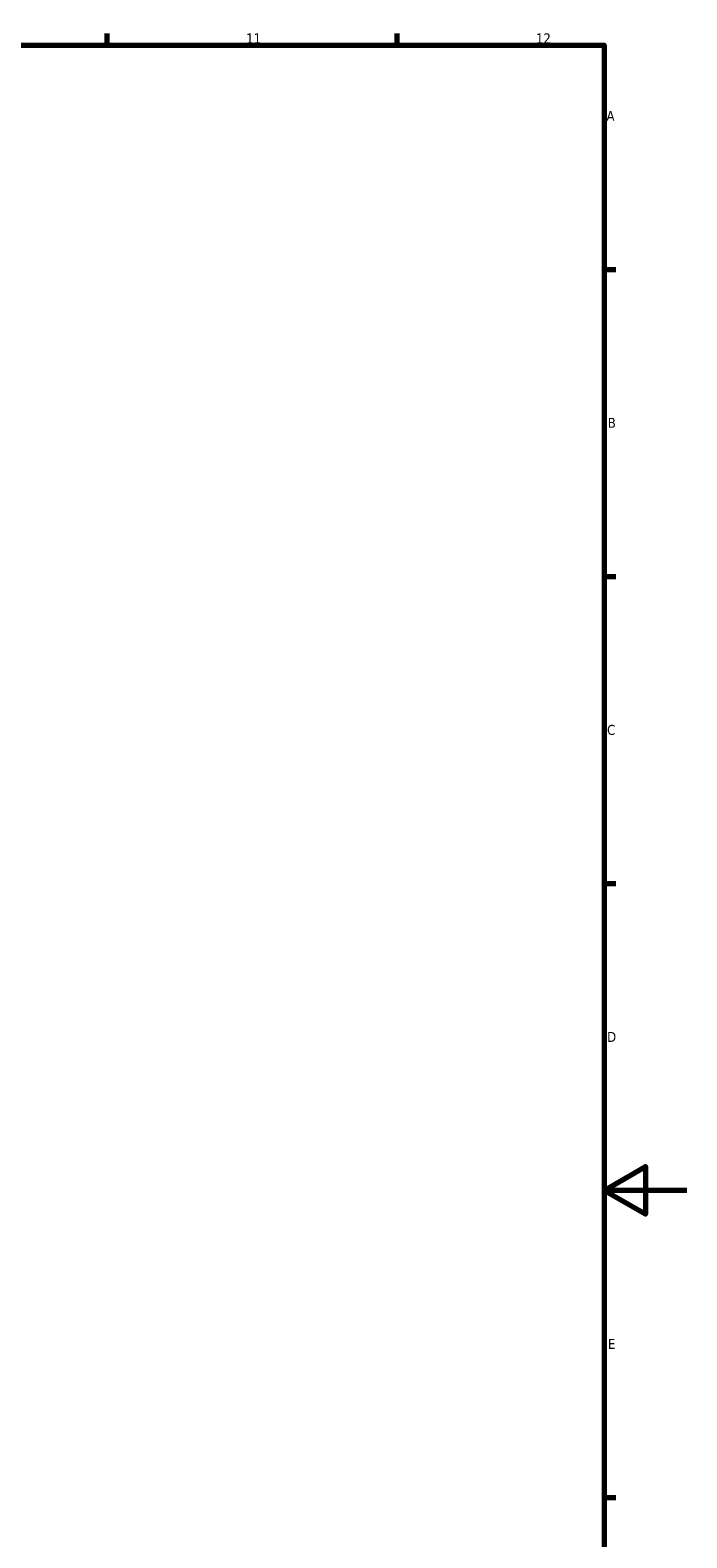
# Model space of a CAD drawing. Header units: millimetres. Extents: x -86 to 918, y -114 to 630.
# Tile 7 of 7: x 682 to 841, y 213 to 578. Entities that reach past the tile are written whole.
import ezdxf

# ---------------------------------------------------------------- set-up
doc = ezdxf.new("R2010")
doc.units = ezdxf.units.MM
doc.layers.add('Border (ANSI)', color=7, linetype='Continuous', lineweight=70)
doc.styles.add('Note Text (ANSI)', font='tahoma.ttf')

# ---------------------------------------------------------------- blocks, each defined once
blk = doc.blocks.new('Borders Default Border')
at = {"layer": 'Border (ANSI)'}
for p, q in [((700.83, 574), (700.83, 576.8)), ((770.92, 574), (770.92, 576.8)), ((821, 519.75), (823.8, 519.75)), ((821, 445.5), (823.8, 445.5)), ((821, 371.25), (823.8, 371.25)), ((821, 222.75), (823.8, 222.75))]:
    blk.add_line(p, q, dxfattribs=at)
at = {"layer": 'Border (ANSI)', "flags": 128}
for points in [[(20, 20), (20, 574), (821, 574), (821, 20), (20, 20)], [(841, 297), (821, 297), (831, 302.77), (831, 291.23), (821, 297)]]:
    blk.add_lwpolyline(points, dxfattribs=at)
at = {"layer": 'Border (ANSI)', "color": 5, "true_color": 0x0000ff, "char_height": 2.4, "attachment_point": 7, "style": 'Note Text (ANSI)'}
for s, insert in [('11', (734.43, 574.4)), ('12', (804.52, 574.4)), ('A', (821.58, 555.68)), ('B', (821.87, 481.43)), ('C', (821.71, 407.13)), ('D', (821.72, 332.93)), ('E', (821.91, 258.68))]:
    blk.add_mtext(s, dxfattribs=dict(at, insert=insert))

msp = doc.modelspace()

# ---------------------------------------------------------------- block references
msp.add_blockref('Borders Default Border', (0, 0))

doc.saveas('drawing.dxf')
